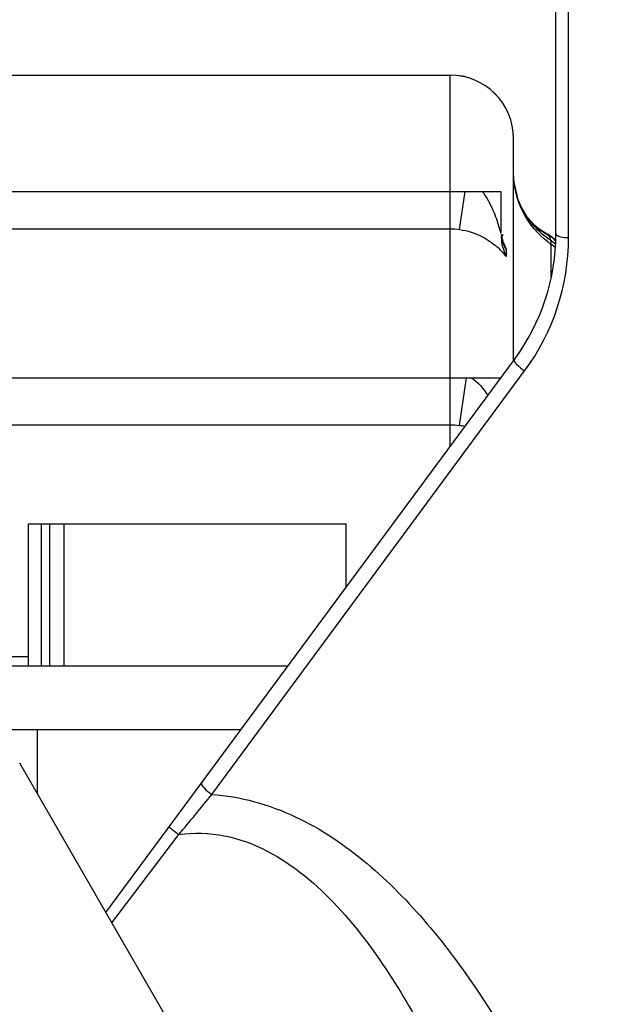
# Model space of a CAD drawing. Header units: millimetres. Extents: x 0 to 11890, y 0 to 8410.
# Tile 70 of 190: x 3678 to 3821, y 6854 to 7087. Entities that reach past the tile are written whole.
import ezdxf

# ---------------------------------------------------------------- set-up
doc = ezdxf.new("R2010")
doc.units = ezdxf.units.MM
doc.header["$LTSCALE"] = 653.95
doc.layers.get('0').update_dxf_attribs({"linetype": 'CONTINUOUS'})
for name, color, linetype in [('304103000077DXF_CONTINUOUS_LINE', 7, 'CONTINUOUS'), ('304103000081DXF_CONTINUOUS_LINE', 7, 'CONTINUOUS'), ('304105000321DXF_CONTINUOUS_LINE', 7, 'CONTINUOUS'), ('304199000001_DXF_DIMENSION', 7, 'CONTINUOUS'), ('304304000102DXF_CONTINUOUS_LINE', 7, 'CONTINUOUS')]:
    doc.layers.add(name, color=color, linetype=linetype)
doc.styles.get("Standard").update_dxf_attribs({"font": 'txt', "width": 0.7})
doc.dimstyles.new('DIMSTYLE_1', dxfattribs={"dimtxt": 100, "dimasz": 60, "dimexe": 5, "dimexo": 0.2, "dimgap": 2.5, "dimtad": 1, "dimdsep": 46, "dimtxsty": 'Standard', "dimblk": '_FILLED', "dimblk1": '_FILLED', "dimblk2": '_FILLED', "dimcen": 0.09, "dimclrt": 5, "dimazin": 2, "dimtp": 0.01, "dimtm": 0.01, "dimtfac": 1, "dimtofl": 0, "dimtmove": 0, "dimatfit": 3, "dimldrblk": '_FILLED', "dimfxl": 0, "dimtolj": 1, "dimarcsym": 0})

# ---------------------------------------------------------------- blocks, each defined once
blk = doc.blocks.new('_FILLED')
at = {"color": 0, "linetype": 'ByBlock'}
blk.add_solid([(0, 0), (-1, 0.1667), (-1, -0.1667)], dxfattribs=at)
blk = doc.blocks.new('*D33')
at = {"layer": '304199000001_DXF_DIMENSION', "color": 2, "linetype": 'Continuous'}
for p, q in [((3134.92, 5656.09), (3134.92, 6169.54)), ((3134.92, 6119.54), (3427.42, 6119.54)), ((3719.92, 6119.54), (3427.42, 6119.54))]:
    blk.add_line(p, q, dxfattribs=at)
at = {"layer": '304199000001_DXF_DIMENSION', "color": 2, "linetype": 'Continuous', "xscale": 60, "yscale": 60, "zscale": 60, "rotation": 180}
blk.add_blockref('_FILLED', (3134.92, 6119.54), dxfattribs=at)
at = {"layer": '304199000001_DXF_DIMENSION', "color": 2, "linetype": 'Continuous', "xscale": 60, "yscale": 60, "zscale": 60}
blk.add_blockref('_FILLED', (3719.92, 6119.54), dxfattribs=at)

msp = doc.modelspace()

# ---------------------------------------------------------------- linework, layer by layer
at = {"layer": '304103000077DXF_CONTINUOUS_LINE', "color": 7, "linetype": 'Continuous'}
for p, q in [((3660.418, 7073.571), (3779.418, 7073.571)), ((3794.418, 7006.122), (3794.418, 7058.571)), ((3648.418, 7046.091), (3791.418, 7046.091)), ((3791.418, 7046.091), (3791.418, 7036.297)), ((3796.423, 7042.083), (3796.407, 7042.114)), ((3800.061, 7037.484), (3799.43, 7038.022)), ((3800.08, 7037.468), (3800.061, 7037.484)), ((3800.922, 7036.867), (3800.08, 7037.468)), ((3801.978, 7036.254), (3800.922, 7036.867)), ((3648.418, 7002.091), (3791.418, 7002.091))]:
    msp.add_line(p, q, dxfattribs=at)
at = {"layer": '304103000077DXF_CONTINUOUS_LINE', "color": 9, "linetype": 'Continuous'}
for p, q in [((3660.418, 7073.553), (3779.418, 7073.553)), ((3779.418, 6990.999), (3779.418, 7073.571)), ((3781.641, 7037.104), (3782.992, 7046.091)), ((3660.415, 7037.271), (3779.421, 7037.271)), ((3792.751, 7030.82), (3792.751, 7032.2)), ((3803.225, 7033.643), (3803.224, 7025.893)), ((3781.64, 6990.83), (3783.342, 7002.091)), ((3660.415, 6990.999), (3779.421, 6990.999)), ((3779.42, 6985.824), (3779.421, 6990.999)), ((3679.918, 6936.206), (3627.918, 6936.206))]:
    msp.add_line(p, q, dxfattribs=at)
at = {"layer": '304103000077DXF_CONTINUOUS_LINE', "color": 7, "linetype": 'Continuous'}
for points in [[(3796.408, 7042.114), (3795.546, 7044.089), (3794.504, 7048.704), (3794.418, 7050.445)], [(3799.43, 7038.022), (3797.752, 7039.922), (3796.423, 7042.083)], [(3792.025, 7033.982), (3791.781, 7034.786), (3791.542, 7035.975)], [(3792.072, 7033.849), (3792.097, 7033.791), (3792.025, 7033.982)]]:
    msp.add_lwpolyline(points, dxfattribs=at)
at = {"layer": '304103000077DXF_CONTINUOUS_LINE', "color": 9, "linetype": 'Continuous'}
for points in [[(3779.421, 7037.271), (3780.532, 7037.229), (3781.641, 7037.103)], [(3779.421, 6990.999), (3780.532, 6990.957), (3781.641, 6990.83)]]:
    msp.add_lwpolyline(points, dxfattribs=at)
at = {"layer": '304103000077DXF_CONTINUOUS_LINE', "color": 7, "linetype": 'Continuous'}
for centre, radius, start, end in [((3779.418, 7058.571), 15, 0, 90), ((3797.418, 7027.354), 10, 46.31624, 62.86954)]:
    msp.add_arc(centre, radius, start, end, dxfattribs=at)
at = {"layer": '304103000077DXF_CONTINUOUS_LINE', "color": 9, "linetype": 'Continuous'}
for centre, radius, start, end in [((3779.419, 7058.553), 14.999, 0.01525, 90.0024), ((3811.157, 7051.697), 18.031, 232.09786, 239.26628), ((3795.622, 7035.79), 4.053, 180.01723, 183.51714), ((3811.074, 7051.56), 17.871, 239.27242, 241.10227), ((3801.179, 7034.694), 1.752, 53.4782, 62.86291), ((3801.134, 7034.635), 1.827, 44.45089, 53.4499), ((3797.396, 7027.228), 10.043, 46.05775, 59.86923), ((3799.8, 7033.792), 3.415, 13.3228, 17.35086), ((3797.461, 7026.364), 9.978, 46.74354, 55.42489), ((3815.233, 7050.712), 20.87, 232.7604, 234.87348), ((3797.496, 7025.505), 9.952, 47.42128, 54.85701), ((3778.427, 6970.013), 21.063, 77.6194, 81.22268)]:
    msp.add_arc(centre, radius, start, end, dxfattribs=at)
for points in [[(3796.749, 7041.022), (3795.251, 7043.89), (3794.428, 7047.21), (3794.418, 7050.445)], [(3786.996, 7046.091), (3788.047, 7044.764), (3788.863, 7043.248), (3789.541, 7041.697)], [(3803.123, 7034.579), (3800.335, 7036.442), (3797.954, 7039.099), (3796.423, 7042.082)], [(3802.603, 7034.097), (3800.197, 7035.926), (3798.148, 7038.343), (3796.749, 7041.022)], [(3792.751, 7030.82), (3791.942, 7032.385), (3791.176, 7034.458), (3791.946, 7036.042)], [(3784.459, 7002.091), (3786.098, 7001.11), (3787.376, 6999.53), (3788.359, 6997.891)]]:
    msp.add_open_spline(points, degree=3, dxfattribs=at)
for points, knots in [([(3789.541, 7041.697), (3790.142, 7040.322), (3790.755, 7038.544), (3791.23, 7036.73), (3791.353, 7036.378)], [0, 0, 0, 0, 0.8008985, 1, 1, 1, 1]), ([(3781.641, 7037.103), (3783.527, 7036.816), (3786.555, 7036.003), (3790.374, 7033.184), (3791.368, 7032.322), (3792.752, 7030.573), (3792.751, 7030.82)], [0, 0, 0, 0, 0.4398573, 0.7462521, 0.9429185, 1, 1, 1, 1]), ([(3791.353, 7036.378), (3791.367, 7036.34), (3791.377, 7036.221), (3791.418, 7036.285), (3791.418, 7036.297)], [0, 0, 0, 0, 0.7723174, 1, 1, 1, 1]), ([(3791.843, 7034.228), (3791.773, 7034.442), (3791.653, 7034.874), (3791.59, 7035.319), (3791.576, 7035.542)], [0, 0, 0, 0, 0.5022365, 1, 1, 1, 1]), ([(3792.751, 7032.2), (3792.581, 7032.529), (3792.244, 7033.189), (3791.958, 7033.875), (3791.843, 7034.228)], [0, 0, 0, 0, 0.4991221, 1, 1, 1, 1]), ([(3792.502, 7033.028), (3792.43, 7033.208), (3792.262, 7033.597), (3792.075, 7033.977), (3791.97, 7034.18)], [0, 0, 0, 0, 0.4595105, 1, 1, 1, 1]), ([(3802.438, 7035.914), (3802.583, 7035.753), (3802.831, 7035.403), (3802.997, 7035.008), (3803.059, 7034.81)], [0, 0, 0, 0, 0.5113007, 1, 1, 1, 1]), ([(3803.123, 7034.58), (3803.148, 7034.478), (3803.194, 7034.273), (3803.215, 7034.063), (3803.215, 7033.957)], [0, 0, 0, 0, 0.4994917, 1, 1, 1, 1]), ([(3792.751, 7032.2), (3792.751, 7032.305), (3792.664, 7032.586), (3792.57, 7032.856), (3792.502, 7033.028)], [0, 0, 0, 0, 0.3614527, 1, 1, 1, 1]), ([(3803.215, 7033.957), (3803.215, 7033.904), (3803.209, 7033.796), (3803.191, 7033.689), (3803.179, 7033.636)], [0, 0, 0, 0, 0.4931794, 1, 1, 1, 1])]:
    msp.add_open_spline(points, degree=3, knots=knots, dxfattribs=at)
at = {"layer": '304103000081DXF_CONTINUOUS_LINE', "color": 7, "linetype": 'Continuous'}
for p, q in [((3804.418, 7036.124), (3804.418, 7100.61)), ((3698.156, 6875.842), (3794.63, 7006.41))]:
    msp.add_line(p, q, dxfattribs=at)
at = {"layer": '304103000081DXF_CONTINUOUS_LINE', "color": 9, "linetype": 'Continuous'}
for p, q in [((3807.418, 7035.198), (3807.418, 7099.684)), ((3723.18, 6903.735), (3797.044, 7003.702)), ((3699.568, 6873.382), (3715.384, 6894.261))]:
    msp.add_line(p, q, dxfattribs=at)
at = {"layer": '304103000081DXF_CONTINUOUS_LINE', "color": 7, "linetype": 'Continuous'}
msp.add_arc((3754.418, 7036.124), 50, 323.53781, 0.00195, dxfattribs=at)
at = {"layer": '304103000081DXF_CONTINUOUS_LINE', "color": 9, "linetype": 'Continuous'}
for centre, radius, start, end in [((3754.419, 7035.198), 52.999, 323.53965, 0.00028), ((3132.605, 7381.736), 759.778, 320.088672, 321.013905)]:
    msp.add_arc(centre, radius, start, end, dxfattribs=at)
for points, knots in [([(3804.418, 7036.124), (3804.418, 7035.759), (3805.793, 7035.257), (3806.705, 7035.198), (3807.418, 7035.198)], [0, 0, 0, 0, 0.3388005, 1, 1, 1, 1]), ([(3794.631, 7006.411), (3794.388, 7006.082), (3795.629, 7004.795), (3796.359, 7004.16), (3797.044, 7003.702)], [0, 0, 0, 0, 0.3321918, 1, 1, 1, 1]), ([(3720.768, 6906.444), (3720.524, 6906.115), (3721.766, 6904.829), (3722.495, 6904.194), (3723.18, 6903.736)], [0, 0, 0, 0, 0.3321972, 1, 1, 1, 1]), ([(3723.18, 6903.735), (3729.966, 6903.283), (3743.363, 6899.46), (3760.226, 6887.952), (3774.299, 6873.533), (3790.146, 6852.209), (3806.013, 6823.148), (3816.045, 6798.763), (3820.575, 6786.425)], [0, 0, 0, 0, 0.1278411, 0.2545509, 0.3801362, 0.5049373, 0.7529587, 1, 1, 1, 1]), ([(3713.082, 6896.043), (3713.039, 6895.984), (3713.472, 6895.809), (3713.945, 6895.202), (3714.831, 6894.669), (3715.384, 6894.26)], [0, 0, 0, 0, 0.0759791, 0.2915268, 1, 1, 1, 1]), ([(3715.384, 6894.261), (3718.936, 6894.767), (3726.267, 6894.561), (3739.784, 6889.498), (3753.492, 6877.682), (3766.054, 6860.633), (3779.713, 6836.069), (3792.853, 6803.553), (3800.978, 6776.783), (3804.619, 6763.299)], [0, 0, 0, 0, 0.0637732, 0.127386, 0.2531643, 0.3783228, 0.5030585, 0.751729, 1, 1, 1, 1])]:
    msp.add_open_spline(points, degree=3, knots=knots, dxfattribs=at)
at = {"layer": '304105000321DXF_CONTINUOUS_LINE', "color": 7, "linetype": 'Continuous'}
msp.add_line((3726.591, 6826.591), (3677.805, 6911.091), dxfattribs=at)
at = {"layer": '304304000102DXF_CONTINUOUS_LINE', "color": 7, "linetype": 'Continuous'}
for p, q in [((3679.918, 6934.091), (3679.918, 6967.591)), ((3679.918, 6967.591), (3754.918, 6967.591)), ((3682.918, 6934.091), (3682.918, 6967.591)), ((3684.918, 6934.091), (3684.918, 6967.591)), ((3688.295, 6934.091), (3688.295, 6967.591)), ((3754.918, 6952.663), (3754.918, 6967.591)), ((3664.918, 6934.091), (3741.195, 6934.091)), ((3654.918, 6919.091), (3730.112, 6919.091))]:
    msp.add_line(p, q, dxfattribs=at)
at = {"layer": '304304000102DXF_CONTINUOUS_LINE', "color": 9, "linetype": 'Continuous'}
msp.add_line((3681.918, 6919.091), (3681.918, 6903.966), dxfattribs=at)

# ---------------------------------------------------------------- dimensions: what is measured, and where the dimension line sits
at = {"layer": '304199000001_DXF_DIMENSION', "color": 2, "linetype": 'Continuous'}
dim = msp.add_linear_dim(base=(3134.918, 6119.54), p1=(3719.918, 8112.212), p2=(3134.918, 5655.891), angle=180, dimstyle='DIMSTYLE_1', dxfattribs=at)
dim.commit()
dim.dimension.update_dxf_attribs({"geometry": '*D33', "text_midpoint": (3322.418, 6119.54), "dimtype": 160})

doc.saveas('drawing.dxf')
